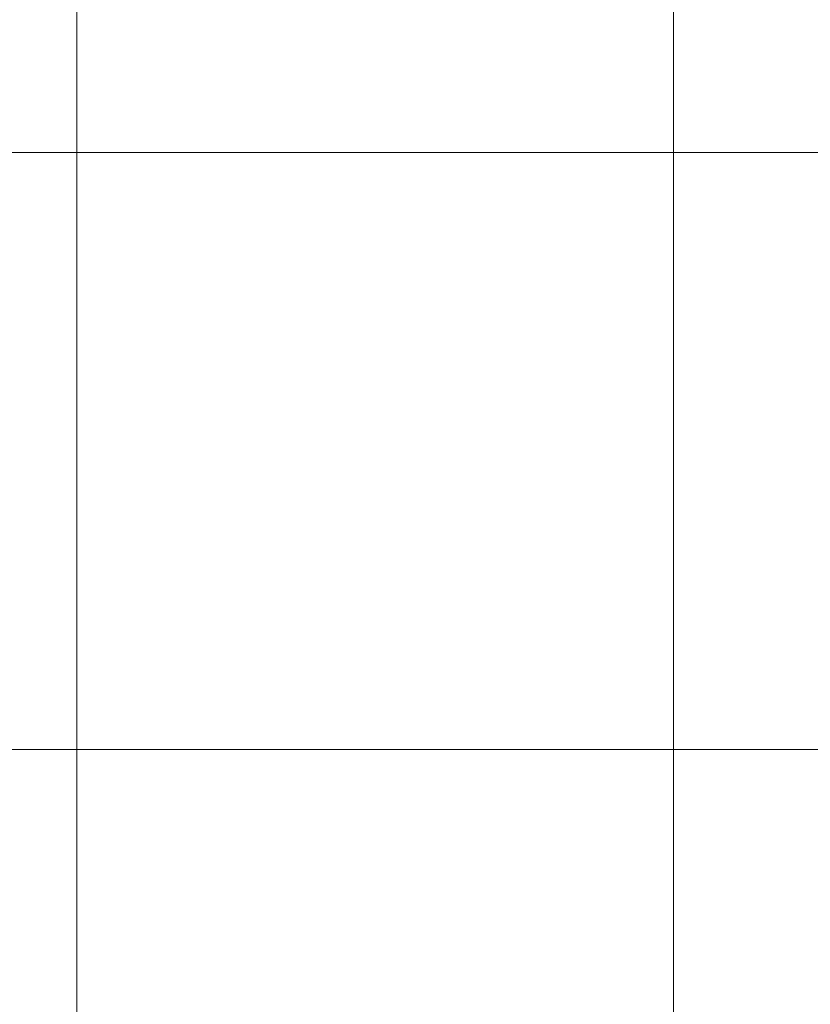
# Model space of a CAD drawing. Header units: metres. Extents: x 191568 to 204791, y 316774 to 325272.
# Tile 67 of 93: x 200735 to 200868, y 319183 to 319348. Entities that reach past the tile are written whole.
import ezdxf

# ---------------------------------------------------------------- set-up
doc = ezdxf.new("R2010")
doc.units = ezdxf.units.M
doc.layers.add('0-MEETLOCATIES-100x100m', color=1, linetype='Continuous', lineweight=13)

# ---------------------------------------------------------------- blocks, each defined once
blk = doc.blocks.new('*U13')
at = {"layer": '0-MEETLOCATIES-100x100m'}
blk.add_lwpolyline([(-50, 50), (50, 50), (50, -50), (-50, -50)], close=True, dxfattribs=at)
blk = doc.blocks.new('*U14')
at = {"layer": '0-MEETLOCATIES-100x100m', "color": 0, "linetype": 'ByBlock', "lineweight": -2, "transparency": 16777216}
for p in [(2500, 1700), (2600, 1700), (2700, 1700), (2500, 1600), (2600, 1600), (2700, 1600), (2500, 1500), (2600, 1500), (2700, 1500)]:
    blk.add_blockref('*U13', p, dxfattribs=at)

msp = doc.modelspace()

# ---------------------------------------------------------------- block references
at = {"layer": '0-MEETLOCATIES-100x100m'}
msp.add_blockref('*U14', (198195.07, 317675.64), dxfattribs=at)

doc.saveas('drawing.dxf')
